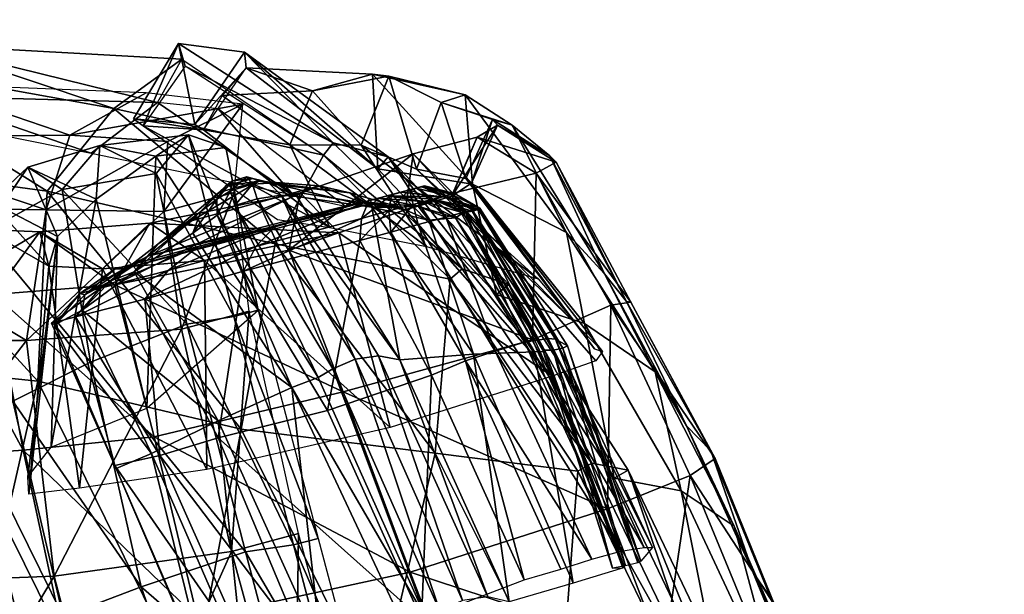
# Model space of a CAD drawing. Header units: inches. Extents: x -211 to 145, y -42 to 108.
# Tile 185 of 222: x 129.59 to 134.47, y 28.82 to 31.67. Entities that reach past the tile are written whole.
import ezdxf

# ---------------------------------------------------------------- set-up
doc = ezdxf.new("R2010")
doc.units = ezdxf.units.IN
doc.header["$MEASUREMENT"] = 0
doc.layers.add('CET color Black or White', color=7, linetype='Continuous')
doc.layers.add('CET Default', color=7, linetype='Continuous')
doc.layers.add('CET color ivory3', color=7, linetype='Continuous', true_color=0xccc8c3)

# ---------------------------------------------------------------- blocks, each defined once
blk = doc.blocks.new('*C23')
at = {"layer": 'CET color Black or White', "linetype": 'Continuous'}
blk.add_lwpolyline([(-2.3511, 33.8805), (-3.6235, 33.8036), (-4.9739, 33.6646), (-5.1113, 33.6436), (-5.6545, 33.5872), (-6.436, 33.4904), (-7.2939, 33.2859), (-8.0601, 33.109), (-8.0986, 33.0854), (-8.2941, 32.945), (-8.4992, 32.7593), (-8.6879, 32.417), (-8.7182, 32.3403), (-8.8771, 31.8465), (-8.9886, 31.7565), (-9.1146, 31.451), (-9.0544, 31.3889), (-9.4362, 30.2256), (-9.8862, 28.792), (-10.2085, 27.7683), (-10.5061, 26.6808), (-10.7064, 25.9654), (-10.8478, 25.424)], dxfattribs=at)
blk = doc.blocks.new('*C32')
at = {"layer": 'CET color ivory3', "linetype": 'Continuous'}
mesh = blk.add_polyface(dxfattribs=at)
corners = [(-6.0865, 33.4945, 35.2755), (-4.9739, 33.6646, 35.2528), (-5.1431, 33.4943, 32.1417), (-6.3252, 33.2862, 32.1364), (-6.9288, 33.3143, 35.3014), (-5.8396, 33.5255, 38.4649), (-4.7312, 33.6682, 38.4787), (-6.6292, 33.3951, 38.4941), (-5.6982, 33.5769, 40.8893), (-4.5915, 33.6975, 40.889), (-6.4791, 33.4788, 40.8911), (-5.6544, 33.5872, 41.405), (-4.5587, 33.7002, 41.3853), (-6.436, 33.4904, 41.3915), (-5.6149, 33.4472, 41.8512), (-4.5204, 33.5628, 41.8393), (-6.3875, 33.3479, 41.85), (-6.3334, 32.91, 42.0295), (-7.3051, 33.1863, 41.8296), (-5.5578, 32.9899, 42.0303), (-4.4745, 33.0998, 42.0303), (-6.2821, 31.8824, 41.5837), (-5.4963, 31.9641, 41.5873), (-6.3359, 30.8044, 40.4001), (-5.2209, 33.2135, 30.24), (-6.4718, 32.9804, 30.2591), (-6.821, 32.1546, 26.6169), (-5.4628, 32.4332, 26.559), (-5.7034, 31.5557, 23.6166), (-7.1851, 31.2561, 23.8201), (-6.5507, 32.8159, 29.2493), (-5.2631, 33.0611, 29.2079), (-6.4916, 33.0571, 30.2483), (-5.2318, 33.292, 30.2287), (-5.2743, 33.1395, 29.1967), (-6.5714, 32.8923, 29.238), (-6.0334, 31.9011, 31.243), (-6.0135, 31.786, 31.714), (-7.3201, 31.5519, 31.6995), (-6.0433, 31.8765, 40.6563), (-6.1001, 32.4184, 41.1887), (-7.2003, 32.2378, 41.1918), (-7.1611, 32.9022, 38.9951), (-6.0358, 32.9857, 39.013), (-6.0371, 32.9227, 38.0232), (-6.1043, 32.6076, 41.3255), (-7.2241, 32.4185, 41.3204)]
mesh.append_faces([[corners[k] for k in face] for face in [(0, 1, 2, 0), (2, 3, 0, 2), (4, 0, 3, 4), (5, 6, 1, 5), (1, 0, 5, 1), (7, 5, 0, 7), (0, 4, 7, 0), (8, 9, 6, 8), (6, 5, 8, 6), (10, 8, 5, 10), (5, 7, 10, 5), (11, 12, 9, 11), (9, 8, 11, 9), (13, 11, 8, 13), (8, 10, 13, 8), (14, 15, 12, 14), (12, 11, 14, 12), (16, 14, 11, 16), (11, 13, 16, 11), (17, 16, 18, 17), (16, 17, 19, 16), (19, 14, 16, 19), (14, 19, 20, 14), (21, 22, 19, 21), (19, 17, 21, 19), (22, 21, 23, 22), (24, 25, 3, 24), (3, 2, 24, 3), (26, 27, 28, 26), (28, 29, 26, 28), (30, 31, 27, 30), (27, 26, 30, 27), (32, 33, 34, 32), (34, 35, 32, 34), (24, 33, 32, 24), (32, 25, 24, 32), (30, 35, 34, 30), (34, 31, 30, 34), (36, 37, 38, 36), (39, 40, 41, 39), (42, 43, 44, 42), (40, 45, 46, 40)]])
mesh = blk.add_polyface(dxfattribs=at)
corners = [(-6.3252, 33.2862, 32.1364), (-7.2506, 33.0361, 32.1891), (-6.9288, 33.3143, 35.3014), (-7.4633, 33.1973, 38.4843), (-6.6292, 33.3951, 38.4941), (-7.7109, 33.0672, 35.3321), (-7.3024, 33.2668, 40.8917), (-6.4791, 33.4788, 40.8911), (-7.2939, 33.2859, 41.3749), (-6.436, 33.4904, 41.3915), (-7.3051, 33.1863, 41.8296), (-6.3875, 33.3479, 41.85), (-7.24, 32.7665, 42.0314), (-6.3334, 32.91, 42.0295), (-7.2324, 31.7931, 41.5767), (-7.1166, 33.0529, 40.8951), (-7.0939, 33.0872, 41.3618), (-8.0681, 32.6761, 41.1688), (-7.0579, 33.0428, 41.6779), (-8.0317, 32.5653, 41.3581), (-6.4718, 32.9804, 30.2591), (-7.5025, 32.6524, 30.3579), (-7.5346, 32.7249, 30.3476), (-6.4916, 33.0571, 30.2483), (-6.5714, 32.8923, 29.238), (-7.6697, 32.521, 29.3786), (-6.5507, 32.8159, 29.2493), (-7.6356, 32.4495, 29.3898), (-7.2134, 32.8776, 41.009), (-7.1652, 32.9275, 39.9766), (-7.9378, 32.6841, 39.9723), (-7.1611, 32.9022, 38.9951), (-7.1639, 32.8529, 38.025), (-7.9342, 32.6424, 38.0444), (-6.1118, 32.7687, 41.3648), (-7.2337, 32.5733, 41.3642), (-7.2241, 32.4185, 41.3204), (-6.1137, 32.919, 41.3161), (-7.2383, 32.7256, 41.3126), (-6.1005, 33.0358, 41.1933), (-7.2256, 32.8427, 41.1807), (-6.0902, 33.0755, 41.0268), (-6.0394, 33.0009, 39.9958), (-6.0358, 32.9857, 39.013), (-6.0371, 32.9227, 38.0232), (-6.0421, 32.8568, 37.0967), (-7.1764, 32.8024, 37.0776), (-6.0314, 32.907, 36.021), (-7.1673, 32.8117, 35.9971), (-7.1787, 32.7609, 34.4743), (-6.0293, 32.9159, 34.5238), (-6.0212, 32.6487, 32.9263), (-7.2468, 32.4658, 32.8941)]
mesh.append_faces([[corners[k] for k in face] for face in [(0, 1, 2, 0), (3, 4, 2, 3), (2, 5, 3, 2), (6, 7, 4, 6), (4, 3, 6, 4), (8, 9, 7, 8), (7, 6, 8, 7), (10, 11, 9, 10), (9, 8, 10, 9), (10, 12, 13, 10), (13, 12, 14, 13), (15, 16, 17, 15), (16, 18, 19, 16), (20, 21, 1, 20), (1, 0, 20, 1), (22, 23, 24, 22), (24, 25, 22, 24), (20, 23, 22, 20), (22, 21, 20, 22), (24, 26, 27, 24), (28, 29, 30, 28), (31, 32, 33, 31), (34, 35, 36, 34), (37, 38, 35, 37), (35, 34, 37, 35), (39, 40, 38, 39), (38, 37, 39, 38), (41, 28, 40, 41), (40, 39, 41, 40), (42, 29, 28, 42), (28, 41, 42, 28), (43, 31, 29, 43), (29, 42, 43, 29), (44, 32, 31, 44), (45, 46, 32, 45), (32, 44, 45, 32), (46, 45, 47, 46), (47, 48, 46, 47), (49, 50, 51, 49), (51, 52, 49, 51), (48, 47, 50, 48), (50, 49, 48, 50)]])
mesh = blk.add_polyface(dxfattribs=at)
corners = [(-7.7109, 33.0672, 35.3321), (-6.9288, 33.3143, 35.3014), (-7.2506, 33.0361, 32.1891), (-8.0629, 32.6789, 32.2687), (-8.2941, 32.9449, 38.4691), (-7.4633, 33.1973, 38.4843), (-8.4992, 32.7593, 35.3095), (-8.0986, 33.0854, 40.9077), (-7.3024, 33.2668, 40.8917), (-8.0601, 33.109, 41.3748), (-7.2939, 33.2859, 41.3749), (-8.0328, 32.9984, 41.8396), (-7.3051, 33.1863, 41.8296), (-7.24, 32.7665, 42.0314), (-8.0439, 32.5734, 42.0298), (-7.524, 32.872, 35.3444), (-7.2507, 33.0007, 38.4902), (-8.2066, 32.4299, 38.4745), (-7.1166, 33.0529, 40.8951), (-8.0975, 32.6544, 40.9136), (-8.0681, 32.6761, 41.1688), (-8.0317, 32.5653, 41.3581), (-7.0939, 33.0872, 41.3618), (-7.0579, 33.0428, 41.6779), (-7.0399, 32.8145, 41.7818), (-8.0249, 32.3253, 41.3648), (-7.5025, 32.6524, 30.3579), (-7.5346, 32.7249, 30.3476), (-8.3025, 32.3102, 30.4639), (-7.2337, 32.5733, 41.3642), (-7.2383, 32.7256, 41.3126), (-7.9382, 32.5089, 41.3119), (-7.2256, 32.8427, 41.1807), (-7.9402, 32.6083, 41.1787), (-7.2134, 32.8776, 41.009), (-7.9395, 32.6452, 41.0049), (-7.9378, 32.6841, 39.9723), (-7.1611, 32.9022, 38.9951), (-7.9342, 32.6753, 39.006), (-7.1652, 32.9275, 39.9766), (-7.9342, 32.6424, 38.0444), (-7.1764, 32.8024, 37.0776), (-7.9374, 32.5984, 37.0369), (-7.1639, 32.8529, 38.025), (-7.1787, 32.7609, 34.4743), (-7.9464, 32.4244, 34.4214), (-7.9223, 32.554, 35.9018), (-7.1673, 32.8117, 35.9971), (-8.04, 32.5674, 40.9129), (-8.0416, 32.5379, 41.0746), (-8.0409, 32.4693, 38.0538), (-8.0405, 32.52, 39.0295), (-8.0404, 32.5799, 39.9752)]
mesh.append_faces([[corners[k] for k in face] for face in [(0, 1, 2, 0), (2, 3, 0, 2), (4, 5, 0, 4), (0, 6, 4, 0), (7, 8, 5, 7), (5, 4, 7, 5), (9, 10, 8, 9), (8, 7, 9, 8), (11, 12, 10, 11), (10, 9, 11, 10), (13, 12, 11, 13), (11, 14, 13, 11), (15, 16, 17, 15), (16, 18, 19, 16), (19, 17, 16, 19), (20, 19, 18, 20), (21, 20, 22, 21), (21, 23, 24, 21), (24, 25, 21, 24), (3, 2, 26, 3), (26, 27, 28, 26), (29, 30, 31, 29), (30, 32, 33, 30), (33, 31, 30, 33), (32, 34, 35, 32), (35, 33, 32, 35), (36, 35, 34, 36), (37, 38, 36, 37), (36, 39, 37, 36), (40, 38, 37, 40), (41, 42, 40, 41), (40, 43, 41, 40), (44, 45, 46, 44), (46, 47, 44, 46), (47, 46, 42, 47), (42, 41, 47, 42), (35, 48, 49, 35), (49, 33, 35, 49), (38, 40, 50, 38), (36, 38, 51, 36), (36, 52, 48, 36), (48, 35, 36, 48)]])
mesh = blk.add_polyface(dxfattribs=at)
corners = [(-8.4992, 32.7593, 35.3095), (-7.7109, 33.0672, 35.3321), (-8.0629, 32.6789, 32.2687), (-8.7182, 32.3403, 32.3361), (-8.2066, 32.4299, 38.4745), (-8.392, 32.1953, 35.3209), (-7.524, 32.872, 35.3444), (-8.6879, 32.417, 35.3339), (-8.494, 32.633, 38.49), (-8.2941, 32.9449, 38.4691), (-8.3473, 32.8588, 40.9303), (-8.0986, 33.0854, 40.9077), (-8.3131, 32.8751, 41.2901), (-8.0601, 33.109, 41.3748), (-8.2819, 32.7612, 41.5951), (-8.0328, 32.9984, 41.8396), (-8.0439, 32.5734, 42.0298), (-8.2837, 32.4341, 41.6769), (-8.2575, 32.2447, 30.4736), (-8.0975, 32.6544, 40.9136), (-8.0681, 32.6761, 41.1688), (-8.0317, 32.5653, 41.3581), (-8.0249, 32.3253, 41.3648), (-8.3025, 32.3102, 30.4639), (-7.5025, 32.6524, 30.3579), (-8.0412, 32.4694, 41.1932), (-8.1159, 32.4054, 41.0477), (-8.1159, 32.3696, 41.0636), (-8.0421, 32.3681, 41.2305), (-8.0416, 32.5379, 41.0746), (-8.1159, 32.4308, 40.958), (-8.04, 32.5674, 40.9129), (-8.0427, 32.4231, 37.0362), (-8.1159, 32.2094, 37.0375), (-8.1159, 32.2552, 38.0646), (-8.0409, 32.4693, 38.0538), (-8.1159, 32.325, 39.0554), (-8.0405, 32.52, 39.0295), (-8.1159, 32.4333, 39.9804), (-8.0404, 32.5799, 39.9752), (-8.1158, 32.4476, 40.8182), (-8.1159, 32.2777, 41.0142), (-8.1159, 32.1616, 40.9348)]
mesh.append_faces([[corners[k] for k in face] for face in [(0, 1, 2, 0), (2, 3, 0, 2), (4, 5, 6, 4), (7, 0, 3, 7), (0, 7, 8, 0), (8, 9, 0, 8), (9, 8, 10, 9), (10, 11, 9, 10), (11, 10, 12, 11), (12, 13, 11, 12), (13, 12, 14, 13), (14, 15, 13, 14), (16, 15, 14, 16), (14, 17, 16, 14), (3, 2, 18, 3), (4, 8, 7, 4), (7, 5, 4, 7), (19, 10, 8, 19), (8, 4, 19, 8), (20, 12, 10, 20), (10, 19, 20, 10), (21, 14, 12, 21), (12, 20, 21, 12), (17, 14, 21, 17), (21, 22, 17, 21), (23, 18, 24, 23), (25, 26, 27, 25), (27, 28, 25, 27), (29, 30, 26, 29), (26, 25, 29, 26), (30, 29, 31, 30), (32, 33, 34, 32), (34, 35, 32, 34), (34, 36, 37, 34), (37, 36, 38, 37), (38, 39, 37, 38), (39, 38, 40, 39), (40, 31, 39, 40), (30, 41, 27, 30), (27, 26, 30, 27), (40, 42, 41, 40), (41, 30, 40, 41)]])
mesh = blk.add_polyface(dxfattribs=at)
corners = [(-7.2324, 31.7931, 41.5767), (-6.2821, 31.8824, 41.5837), (-6.3334, 32.91, 42.0295), (-7.9818, 31.7141, 41.5617), (-7.24, 32.7665, 42.0314), (-8.0439, 32.5734, 42.0298), (-7.2611, 30.8286, 40.4094), (-8.0403, 30.8353, 40.3972), (-7.0399, 32.8145, 41.7818), (-7.0014, 31.9716, 41.3842), (-8.0013, 31.9769, 41.1955), (-8.0249, 32.3253, 41.3648), (-7.0356, 31.0387, 40.2805), (-8.0403, 31.2958, 40.1753), (-8.0297, 31.6569, 26.796), (-6.821, 32.1546, 26.6169), (-7.1851, 31.2561, 23.8201), (-7.6356, 32.4495, 29.3898), (-6.5507, 32.8159, 29.2493), (-7.6697, 32.521, 29.3786), (-6.5714, 32.8923, 29.238), (-7.9377, 32.2254, 41.3218), (-7.9377, 32.0664, 41.2105), (-7.2003, 32.2378, 41.1918), (-7.2241, 32.4185, 41.3204), (-7.9383, 32.3668, 41.3647), (-7.2337, 32.5733, 41.3642), (-7.9382, 32.5089, 41.3119), (-7.3139, 32.1056, 31.3354), (-8.2292, 31.8217, 31.3263), (-8.0815, 32.1671, 32.9423), (-7.2468, 32.4658, 32.8941), (-7.3603, 32.0087, 31.1075), (-8.2558, 31.7474, 31.1088), (-6.0654, 32.2232, 31.122), (-6.0133, 32.3185, 31.3683), (-6.0804, 32.0963, 31.0165), (-7.3751, 31.8916, 31.0151), (-6.0586, 31.9737, 31.064), (-7.3572, 31.7724, 31.0559), (-6.0334, 31.9011, 31.243), (-7.3341, 31.692, 31.2272), (-7.3201, 31.5519, 31.6995), (-6.0433, 31.8765, 40.6563), (-7.1643, 31.6935, 40.6421), (-7.1733, 31.1339, 39.6147), (-6.1043, 32.6076, 41.3255), (-6.1118, 32.7687, 41.3648), (-7.9396, 31.4692, 40.6363), (-6.1001, 32.4184, 41.1887), (-8.2413, 31.4149, 31.2406), (-6.0135, 31.786, 31.714), (-6.0342, 31.3582, 32.9059), (-7.9464, 32.4244, 34.4214), (-7.1787, 32.7609, 34.4743), (-6.0212, 32.6487, 32.9263)]
mesh.append_faces([[corners[k] for k in face] for face in [(0, 1, 2, 0), (3, 0, 4, 3), (4, 5, 3, 4), (1, 0, 6, 1), (0, 3, 7, 0), (8, 9, 10, 8), (10, 11, 8, 10), (9, 12, 13, 9), (13, 10, 9, 13), (14, 15, 16, 14), (17, 18, 15, 17), (15, 14, 17, 15), (17, 19, 20, 17), (21, 22, 23, 21), (23, 24, 21, 23), (25, 21, 24, 25), (24, 26, 25, 24), (27, 25, 26, 27), (28, 29, 30, 28), (30, 31, 28, 30), (28, 32, 33, 28), (34, 32, 28, 34), (28, 35, 34, 28), (36, 37, 32, 36), (32, 34, 36, 32), (38, 39, 37, 38), (37, 36, 38, 37), (40, 41, 39, 40), (39, 38, 40, 39), (42, 41, 40, 42), (43, 44, 45, 43), (23, 44, 43, 23), (24, 46, 47, 24), (44, 23, 22, 44), (22, 48, 44, 22), (24, 23, 49, 24), (50, 41, 42, 50), (42, 51, 52, 42), (31, 30, 53, 31), (53, 54, 31, 53), (31, 55, 35, 31), (35, 28, 31, 35)]])
mesh = blk.add_polyface(dxfattribs=at)
corners = [(-7.8237, 32.3781, 32.309), (-7.524, 32.872, 35.3444), (-8.392, 32.1953, 35.3209), (-7.9818, 31.7141, 41.5617), (-8.0439, 32.5734, 42.0298), (-8.2837, 32.4341, 41.6769), (-7.5025, 32.6524, 30.3579), (-8.2575, 32.2447, 30.4736), (-8.0629, 32.6789, 32.2687), (-8.0249, 32.3253, 41.3648), (-8.0013, 31.9769, 41.1955), (-8.2417, 31.8423, 41.3758), (-8.3025, 32.3102, 30.4639), (-7.5346, 32.7249, 30.3476), (-7.6697, 32.521, 29.3786), (-8.4401, 32.0651, 29.5331), (-7.6356, 32.4495, 29.3898), (-8.3927, 32.0016, 29.5442), (-7.3341, 31.692, 31.2272), (-8.2413, 31.4149, 31.2406), (-8.2647, 31.5128, 31.0552), (-7.3572, 31.7724, 31.0559), (-8.2688, 31.629, 31.0151), (-7.3751, 31.8916, 31.0151), (-8.2558, 31.7474, 31.1088), (-8.2292, 31.8217, 31.3263), (-7.3139, 32.1056, 31.3354), (-7.3603, 32.0087, 31.1075), (-8.0417, 32.2436, 41.1826), (-8.0421, 32.3681, 41.2305), (-8.1159, 32.3696, 41.0636), (-8.04, 32.5674, 40.9129), (-8.1158, 32.4476, 40.8182), (-8.1159, 32.4308, 40.958), (-8.0412, 32.1027, 41.0863), (-8.1159, 32.2777, 41.0142), (-8.0271, 32.391, 35.9189), (-8.0471, 32.2988, 34.441), (-8.1188, 32.121, 34.4607), (-8.0405, 32.52, 39.0295), (-8.0409, 32.4693, 38.0538), (-8.1159, 32.2552, 38.0646), (-7.9396, 31.4692, 40.6363), (-7.9377, 32.0664, 41.2105), (-8.0423, 31.5611, 40.5513), (-7.9223, 32.554, 35.9018), (-8.0427, 32.4231, 37.0362), (-7.9374, 32.5984, 37.0369), (-7.9464, 32.4244, 34.4214), (-8.0815, 32.1671, 32.9423), (-7.9377, 32.2254, 41.3218), (-7.9383, 32.3668, 41.3647), (-7.9382, 32.5089, 41.3119), (-8.0412, 32.4694, 41.1932), (-7.9402, 32.6083, 41.1787), (-8.0416, 32.5379, 41.0746), (-7.9342, 32.6424, 38.0444), (-7.9342, 32.6753, 39.006), (-8.0404, 32.5799, 39.9752), (-7.9378, 32.6841, 39.9723), (-8.1159, 32.1616, 40.9348), (-8.1159, 32.2094, 37.0375), (-8.1007, 32.1817, 35.9383)]
mesh.append_faces([[corners[k] for k in face] for face in [(0, 1, 2, 0), (3, 4, 5, 3), (6, 7, 8, 6), (9, 10, 11, 9), (12, 13, 14, 12), (14, 15, 12, 14), (14, 16, 17, 14), (18, 19, 20, 18), (20, 21, 18, 20), (22, 23, 21, 22), (21, 20, 22, 21), (24, 25, 26, 24), (24, 27, 23, 24), (23, 22, 24, 23), (28, 29, 30, 28), (31, 32, 33, 31), (34, 28, 35, 34), (36, 37, 38, 36), (39, 40, 41, 39), (42, 43, 34, 42), (34, 44, 42, 34), (45, 36, 46, 45), (46, 47, 45, 46), (37, 48, 49, 37), (29, 28, 50, 29), (50, 51, 29, 50), (52, 53, 29, 52), (29, 51, 52, 29), (54, 55, 53, 54), (53, 52, 54, 53), (28, 34, 43, 28), (43, 50, 28, 43), (48, 37, 36, 48), (36, 45, 48, 36), (47, 46, 40, 47), (40, 56, 47, 40), (40, 39, 57, 40), (39, 58, 59, 39), (44, 34, 60, 44), (61, 46, 36, 61), (36, 62, 61, 36)]])
mesh = blk.add_polyface(dxfattribs=at)
corners = [(-8.4851, 31.8542, 32.3963), (-8.6678, 31.4595, 30.7025), (-8.039, 31.9392, 30.5213), (-7.8237, 32.3781, 32.309), (-8.392, 32.1953, 35.3209), (-8.7182, 32.3403, 32.3361), (-8.7153, 32.0328, 32.4072), (-8.6879, 32.417, 35.3339), (-8.2837, 32.4341, 41.6769), (-8.2417, 31.8423, 41.3758), (-7.9818, 31.7141, 41.5617), (-8.2575, 32.2447, 30.4736), (-8.9101, 31.7439, 30.6443), (-8.8092, 31.5927, 30.6606), (-8.0249, 32.3253, 41.3648), (-8.3927, 32.0016, 29.5442), (-7.6356, 32.4495, 29.3898), (-8.0297, 31.6569, 26.796), (-8.2423, 31.8057, 29.583), (-8.1201, 32.0398, 30.5065), (-8.7496, 31.5573, 30.6772), (-8.9886, 31.7565, 30.6536), (-8.3025, 32.3102, 30.4639), (-8.4401, 32.0651, 29.5331), (-9.1146, 31.451, 29.8116), (-7.6697, 32.521, 29.3786), (-8.9972, 31.4534, 29.7893), (-8.1159, 32.3696, 41.0636), (-8.1159, 32.2777, 41.0142), (-8.0417, 32.2436, 41.1826), (-8.1159, 32.1616, 40.9348), (-8.0412, 32.1027, 41.0863), (-8.3042, 31.7585, 31.5751), (-8.329, 31.7067, 31.3662), (-8.3718, 31.6344, 31.627), (-8.3505, 31.6596, 31.8235), (-8.2507, 31.9423, 32.9602), (-8.1787, 32.0804, 32.9515), (-8.1188, 32.121, 34.4607), (-8.1007, 32.1817, 35.9383), (-8.0271, 32.391, 35.9189), (-8.1348, 31.0316, 34.4604), (-8.1159, 32.2094, 37.0375), (-8.1045, 30.8991, 36.0783), (-8.1159, 32.2552, 38.0646), (-8.1153, 30.8582, 37.3673), (-8.1159, 32.325, 39.0554), (-8.1159, 30.9474, 38.5426), (-8.1159, 32.4333, 39.9804), (-8.1159, 31.2846, 39.4848), (-8.1156, 31.681, 40.4466), (-8.1158, 32.4476, 40.8182), (-8.0815, 32.1671, 32.9423), (-8.0471, 32.2988, 34.441), (-8.2558, 31.7474, 31.1088), (-8.2688, 31.629, 31.0151), (-8.3456, 31.6248, 31.2476), (-8.2292, 31.8217, 31.3263), (-8.0423, 31.5611, 40.5513)]
mesh.append_faces([[corners[k] for k in face] for face in [(0, 1, 2, 0), (2, 3, 0, 2), (4, 0, 3, 4), (5, 6, 7, 5), (8, 9, 10, 8), (11, 12, 5, 11), (12, 13, 6, 12), (6, 5, 12, 6), (4, 7, 6, 4), (6, 0, 4, 6), (9, 8, 14, 9), (0, 6, 13, 0), (15, 16, 17, 15), (18, 19, 20, 18), (21, 22, 23, 21), (23, 24, 21, 23), (15, 23, 25, 15), (11, 22, 21, 11), (21, 12, 11, 21), (23, 15, 26, 23), (27, 28, 29, 27), (28, 30, 31, 28), (32, 33, 34, 32), (35, 36, 37, 35), (37, 32, 35, 37), (38, 39, 40, 38), (39, 38, 41, 39), (42, 39, 43, 42), (44, 42, 45, 44), (46, 44, 47, 46), (48, 46, 49, 48), (48, 50, 30, 48), (30, 51, 48, 30), (52, 37, 53, 52), (54, 55, 56, 54), (33, 32, 57, 33), (57, 54, 33, 57), (32, 37, 52, 32), (52, 57, 32, 52), (30, 50, 58, 30), (38, 53, 37, 38), (37, 36, 38, 37)]])
mesh = blk.add_polyface(dxfattribs=at)
corners = [(-8.3284, 31.5267, 30.988), (-8.3284, 31.1649, 30.8506), (-7.7415, 31.0992, 30.8633), (-8.5644, 30.7055, 32.0811), (-8.5201, 31.1772, 30.9327), (-7.7584, 31.1305, 30.9314), (-8.6026, 31.1978, 32.1787), (-7.4073, 30.8299, 32.153), (-7.7341, 31.4909, 30.9926), (-8.5558, 31.5438, 30.9694), (-8.2417, 31.8423, 41.3758), (-8.29, 31.0825, 40.292), (-8.0403, 30.8353, 40.3972), (-8.3891, 30.5446, 38.8249), (-8.0013, 31.9769, 41.1955), (-8.0403, 31.2958, 40.1753), (-8.1315, 30.7972, 38.7488), (-8.0297, 31.6569, 26.796), (-8.886, 31.0571, 27.1808), (-8.3927, 32.0016, 29.5442), (-8.1156, 31.681, 40.4466), (-8.1159, 31.2846, 39.4848), (-8.0401, 31.1095, 39.5791), (-8.1159, 30.9474, 38.5426), (-8.0417, 30.7625, 38.5936), (-8.1153, 30.8582, 37.3673), (-8.042, 30.6565, 37.4213), (-8.1045, 30.8991, 36.0783), (-8.1348, 31.0316, 34.4604), (-8.0632, 30.822, 34.4548), (-8.248, 31.2849, 32.9603), (-8.1783, 31.0944, 32.9203), (-8.3183, 31.434, 31.4356), (-8.3705, 31.4951, 31.6368), (-8.387, 31.5336, 31.493), (-8.329, 31.7067, 31.3662), (-8.3456, 31.6248, 31.2476), (-8.3872, 31.6073, 31.4918), (-8.3718, 31.6344, 31.627), (-8.3505, 31.6596, 31.8235), (-8.3042, 31.7585, 31.5751), (-8.1865, 31.2754, 31.7051), (-8.28, 31.3424, 31.7686), (-8.2413, 31.4149, 31.2406), (-8.349, 31.4523, 31.8357), (-8.2507, 31.9423, 32.9602), (-8.1007, 32.1817, 35.9383), (-8.1159, 32.2094, 37.0375), (-8.1159, 32.2552, 38.0646), (-8.1159, 32.325, 39.0554), (-8.1159, 32.4333, 39.9804), (-8.0772, 30.9452, 32.8795), (-8.1188, 32.121, 34.4607), (-8.3418, 31.5107, 31.2679), (-8.2647, 31.5128, 31.0552), (-8.2688, 31.629, 31.0151), (-8.2558, 31.7474, 31.1088)]
mesh.append_faces([[corners[k] for k in face] for face in [(0, 1, 2, 0), (3, 4, 5, 3), (6, 7, 8, 6), (8, 9, 6, 8), (10, 11, 12, 10), (12, 11, 13, 12), (11, 10, 14, 11), (14, 15, 11, 14), (11, 15, 16, 11), (17, 18, 19, 17), (20, 21, 22, 20), (21, 23, 24, 21), (23, 25, 26, 23), (27, 28, 29, 27), (28, 30, 31, 28), (31, 29, 28, 31), (32, 33, 34, 32), (35, 36, 37, 35), (38, 39, 40, 38), (41, 42, 32, 41), (32, 43, 41, 32), (39, 44, 30, 39), (30, 45, 39, 30), (28, 27, 46, 28), (27, 25, 47, 27), (25, 23, 48, 25), (23, 21, 49, 23), (21, 20, 50, 21), (51, 31, 42, 51), (42, 41, 51, 42), (45, 30, 28, 45), (28, 52, 45, 28), (29, 31, 51, 29), (43, 32, 53, 43), (53, 54, 43, 53), (54, 53, 36, 54), (36, 55, 54, 36), (36, 35, 56, 36), (33, 32, 42, 33), (42, 44, 33, 42), (44, 42, 31, 44), (31, 30, 44, 31)]])
mesh = blk.add_polyface(dxfattribs=at)
corners = [(-2.7575, 30.3184, 29.7411), (-2.7175, 31.2166, 30.9067), (-4.0553, 31.125, 30.8989), (-4.1236, 30.1802, 29.7456), (-5.4133, 31.0581, 30.8654), (-5.5187, 30.1637, 29.7266), (-6.6111, 31.0525, 30.8771), (-2.7175, 31.5404, 31.0801), (-4.0553, 31.4683, 31.0724), (-5.4133, 31.4033, 31.0388), (-6.6111, 31.3971, 31.0505), (-4.4179, 30.9927, 40.4), (-3.2271, 31.1159, 40.4038), (-3.2421, 32.157, 41.5887), (-5.4823, 30.8831, 40.391), (-4.4527, 32.0707, 41.59), (-6.3359, 30.8044, 40.4001), (-5.4963, 31.9641, 41.5873), (-4.4095, 30.3216, 38.8635), (-3.2406, 30.4162, 38.8757), (-5.4886, 30.2188, 38.8804), (-6.3682, 30.1345, 38.8908), (-3.2778, 30.342, 35.3142), (-3.3066, 30.5693, 33.6573), (-2.1109, 30.6839, 33.6818), (-3.2854, 30.8733, 32.0491), (-2.1236, 31.0103, 32.0444), (-4.5041, 30.4071, 33.6287), (-4.5617, 30.6986, 32.0628), (-5.6071, 30.2571, 33.6329), (-5.6922, 30.6378, 32.0863), (-3.288, 31.2822, 30.926), (-2.1459, 31.3537, 30.9081), (-4.5681, 31.1834, 30.9156), (-5.7539, 31.1174, 30.9106), (-4.5389, 31.4222, 30.8047), (-3.2588, 31.521, 30.8151), (-5.7247, 31.3562, 30.7997), (-5.7247, 31.4824, 30.9758), (-4.5389, 31.5484, 30.9808), (-6.563, 31.3585, 30.8253), (-4.3261, 30.7939, 20.8139), (-2.8417, 30.8198, 20.7316), (-3.111, 29.7577, 17.7854), (-5.98, 30.6772, 21.0069), (-4.5946, 29.7316, 17.9358), (-4.1373, 31.6842, 23.5355), (-2.675, 31.7392, 23.5557), (-5.7034, 31.5557, 23.6166)]
mesh.append_faces([[corners[k] for k in face] for face in [(0, 1, 2, 0), (2, 3, 0, 2), (3, 2, 4, 3), (4, 5, 3, 4), (5, 4, 6, 5), (1, 7, 8, 1), (8, 2, 1, 8), (2, 8, 9, 2), (9, 4, 2, 9), (4, 9, 10, 4), (11, 12, 13, 11), (14, 11, 15, 14), (16, 14, 17, 16), (18, 19, 12, 18), (12, 11, 18, 12), (20, 18, 11, 20), (11, 14, 20, 11), (14, 16, 21, 14), (22, 23, 24, 22), (23, 25, 26, 23), (25, 23, 27, 25), (27, 28, 25, 27), (28, 27, 29, 28), (29, 30, 28, 29), (25, 31, 32, 25), (31, 25, 28, 31), (28, 33, 31, 28), (33, 28, 30, 33), (30, 34, 33, 30), (33, 35, 36, 33), (36, 31, 33, 36), (34, 37, 35, 34), (35, 33, 34, 35), (37, 38, 39, 37), (39, 35, 37, 39), (38, 37, 40, 38), (41, 42, 43, 41), (44, 41, 45, 44), (46, 47, 42, 46), (42, 41, 46, 42), (48, 46, 41, 48), (41, 44, 48, 41)]])
mesh = blk.add_polyface(dxfattribs=at)
corners = [(-8.4871, 30.6032, 29.7306), (-8.3284, 31.1649, 30.8506), (-8.6585, 31.2741, 30.8162), (-8.8152, 30.8121, 29.6902), (-8.7407, 31.6816, 30.9612), (-8.92, 31.2318, 29.6551), (-8.3284, 31.5267, 30.988), (-8.5201, 31.1772, 30.9327), (-8.5644, 30.7055, 32.0811), (-8.7258, 30.9431, 32.1401), (-8.6629, 31.382, 30.7734), (-8.5558, 31.5438, 30.9694), (-7.7341, 31.4909, 30.9926), (-8.7156, 30.5707, 33.6737), (-8.4742, 30.8571, 33.6739), (-8.6026, 31.1978, 32.1787), (-8.8092, 31.5927, 30.6606), (-8.6678, 31.4595, 30.7025), (-8.4851, 31.8542, 32.3963), (-7.7341, 31.3647, 30.8164), (-8.886, 31.0571, 27.1808), (-8.0297, 31.6569, 26.796), (-8.5759, 30.6322, 24.1734), (-9.0353, 31.447, 29.8023), (-8.3927, 32.0016, 29.5442), (-9.4362, 30.2256, 27.7425), (-8.7012, 30.8921, 27.2145), (-8.2423, 31.8057, 29.583), (-8.8588, 31.2738, 29.8391), (-9.1863, 30.1708, 27.7637), (-8.7496, 31.5573, 30.6772), (-8.7055, 31.426, 30.7152), (-8.9886, 31.7565, 30.6536), (-9.1146, 31.451, 29.8116), (-8.8115, 31.1386, 29.8765), (-8.9972, 31.4534, 29.7893), (-8.4401, 32.0651, 29.5331), (-8.9101, 31.7439, 30.6443), (-8.6678, 31.4595, 30.7025), (-8.7645, 31.1754, 29.8377), (-8.1437, 31.6992, 29.6509), (-8.039, 31.9392, 30.5213), (-8.387, 31.5336, 31.493), (-8.3418, 31.5107, 31.2679), (-8.3183, 31.434, 31.4356), (-8.3872, 31.6073, 31.4918), (-8.3456, 31.6248, 31.2476), (-8.3718, 31.6344, 31.627), (-8.329, 31.7067, 31.3662), (-8.3705, 31.4951, 31.6368), (-8.3505, 31.6596, 31.8235), (-8.349, 31.4523, 31.8357)]
mesh.append_faces([[corners[k] for k in face] for face in [(0, 1, 2, 0), (2, 3, 0, 2), (3, 2, 4, 3), (4, 5, 3, 4), (1, 6, 4, 1), (4, 2, 1, 4), (7, 8, 9, 7), (9, 10, 7, 9), (10, 11, 12, 10), (9, 13, 14, 9), (14, 15, 9, 14), (10, 9, 15, 10), (15, 11, 10, 15), (16, 17, 18, 16), (7, 10, 19, 7), (20, 21, 22, 20), (23, 24, 20, 23), (20, 25, 23, 20), (26, 27, 28, 26), (28, 29, 26, 28), (28, 23, 25, 28), (30, 28, 27, 30), (31, 32, 33, 31), (33, 34, 31, 33), (35, 33, 36, 35), (37, 32, 31, 37), (31, 38, 37, 31), (39, 34, 33, 39), (33, 35, 39, 33), (34, 39, 38, 34), (38, 31, 34, 38), (39, 40, 41, 39), (41, 38, 39, 41), (42, 43, 44, 42), (43, 42, 45, 43), (45, 46, 43, 45), (45, 47, 48, 45), (42, 49, 47, 42), (47, 45, 42, 47), (50, 47, 49, 50), (49, 51, 50, 49)]])
mesh = blk.add_polyface(dxfattribs=at)
corners = [(-6.6111, 31.0525, 30.8771), (-6.7217, 30.1704, 29.7194), (-5.5187, 30.1637, 29.7266), (-7.7415, 31.0992, 30.8633), (-7.8866, 30.3409, 29.7293), (-6.6111, 31.3971, 31.0505), (-5.4133, 31.0581, 30.8654), (-7.7415, 31.4454, 31.0368), (-7.2611, 30.8286, 40.4094), (-6.3359, 30.8044, 40.4001), (-6.2821, 31.8824, 41.5837), (-7.3641, 30.1833, 38.8815), (-5.7539, 31.1174, 30.9106), (-5.6922, 30.6378, 32.0863), (-6.558, 30.5741, 32.0831), (-6.5922, 31.1198, 30.9362), (-7.6999, 30.6192, 32.1051), (-7.7584, 31.1305, 30.9314), (-7.0356, 31.0387, 40.2805), (-7.1101, 30.4048, 38.8111), (-8.1315, 30.7972, 38.7488), (-6.563, 31.3585, 30.8253), (-5.7247, 31.3562, 30.7997), (-7.7341, 31.3647, 30.8164), (-6.563, 31.4848, 31.0014), (-5.7247, 31.4824, 30.9758), (-7.7341, 31.4909, 30.9926), (-7.1851, 31.2561, 23.8201), (-5.7034, 31.5557, 23.6166), (-5.98, 30.6772, 21.0069), (-7.6768, 30.3426, 21.4395), (-7.2548, 31.1564, 32.8883), (-7.1845, 30.7948, 34.3834), (-7.9594, 30.6472, 34.4487), (-7.1568, 30.6068, 36.1125), (-7.9244, 30.497, 36.0668), (-7.1728, 30.603, 37.4672), (-7.9364, 30.482, 37.4754), (-7.1642, 30.8325, 38.6058), (-7.9358, 30.6059, 38.6384), (-7.1733, 31.1339, 39.6147), (-7.9326, 30.9609, 39.6626), (-7.1643, 31.6935, 40.6421), (-7.9396, 31.4692, 40.6363), (-6.0309, 30.774, 36.129), (-6.0513, 30.9641, 34.404), (-6.0473, 30.7652, 37.4817), (-6.0384, 31.0103, 38.6241), (-6.0499, 31.288, 39.6345), (-6.0433, 31.8765, 40.6563), (-6.0342, 31.3582, 32.9059), (-7.3201, 31.5519, 31.6995), (-8.0772, 30.9452, 32.8795)]
mesh.append_faces([[corners[k] for k in face] for face in [(0, 1, 2, 0), (1, 0, 3, 1), (3, 4, 1, 3), (5, 0, 6, 5), (0, 5, 7, 0), (7, 3, 0, 7), (8, 9, 10, 8), (9, 8, 11, 9), (12, 13, 14, 12), (14, 15, 12, 14), (15, 14, 16, 15), (16, 17, 15, 16), (18, 19, 20, 18), (15, 21, 22, 15), (22, 12, 15, 22), (17, 23, 21, 17), (21, 15, 17, 21), (21, 24, 25, 21), (23, 26, 24, 23), (24, 21, 23, 24), (27, 28, 29, 27), (29, 30, 27, 29), (31, 32, 33, 31), (32, 34, 35, 32), (36, 37, 35, 36), (35, 34, 36, 35), (36, 38, 39, 36), (38, 40, 41, 38), (40, 42, 43, 40), (44, 34, 32, 44), (32, 45, 44, 32), (46, 36, 34, 46), (34, 44, 46, 34), (47, 38, 36, 47), (36, 46, 47, 36), (48, 40, 38, 48), (38, 47, 48, 38), (40, 48, 49, 40), (50, 31, 51, 50), (51, 31, 52, 51), (31, 50, 45, 31), (45, 32, 31, 45)]])
mesh = blk.add_polyface(dxfattribs=at)
corners = [(-7.8866, 30.3409, 29.7293), (-7.7415, 31.0992, 30.8633), (-8.3284, 31.1649, 30.8506), (-7.7415, 31.4454, 31.0368), (-8.3284, 31.5267, 30.988), (-8.0403, 30.8353, 40.3972), (-7.2611, 30.8286, 40.4094), (-7.2324, 31.7931, 41.5767), (-8.1486, 30.2431, 38.884), (-7.6999, 30.6192, 32.1051), (-7.612, 30.1972, 33.628), (-8.4577, 30.2712, 33.6369), (-7.7584, 31.1305, 30.9314), (-8.5644, 30.7055, 32.0811), (-8.1315, 30.7972, 38.7488), (-8.0403, 31.2958, 40.1753), (-7.0356, 31.0387, 40.2805), (-8.213, 30.5431, 37.1559), (-7.1101, 30.4048, 38.8111), (-8.3448, 30.6233, 35.2808), (-7.1463, 30.1551, 37.1742), (-7.2303, 30.1729, 35.2671), (-7.3427, 30.3225, 33.6552), (-8.4742, 30.8571, 33.6739), (-7.4073, 30.8299, 32.153), (-8.6026, 31.1978, 32.1787), (-7.9818, 31.7141, 41.5617), (-8.2417, 31.8423, 41.3758), (-7.7341, 31.4909, 30.9926), (-7.7341, 31.3647, 30.8164), (-8.6629, 31.382, 30.7734), (-8.5201, 31.1772, 30.9327), (-8.5759, 30.6322, 24.1734), (-7.1851, 31.2561, 23.8201), (-7.6768, 30.3426, 21.4395), (-8.0297, 31.6569, 26.796), (-7.9594, 30.6472, 34.4487), (-8.0772, 30.9452, 32.8795), (-7.2548, 31.1564, 32.8883), (-7.9244, 30.497, 36.0668), (-7.1845, 30.7948, 34.3834), (-7.9358, 30.6059, 38.6384), (-7.9364, 30.482, 37.4754), (-7.1728, 30.603, 37.4672), (-7.9326, 30.9609, 39.6626), (-7.1642, 30.8325, 38.6058), (-7.9396, 31.4692, 40.6363), (-7.1733, 31.1339, 39.6147), (-8.0401, 31.1095, 39.5791), (-8.0423, 31.5611, 40.5513), (-8.1156, 31.681, 40.4466), (-8.0417, 30.7625, 38.5936), (-8.1159, 31.2846, 39.4848), (-8.042, 30.6565, 37.4213), (-8.1159, 30.9474, 38.5426), (-8.0305, 30.6786, 36.0718), (-8.1153, 30.8582, 37.3673), (-8.0632, 30.822, 34.4548), (-8.1045, 30.8991, 36.0783), (-7.3201, 31.5519, 31.6995), (-8.1865, 31.2754, 31.7051), (-8.2413, 31.4149, 31.2406)]
mesh.append_faces([[corners[k] for k in face] for face in [(0, 1, 2, 0), (1, 3, 4, 1), (5, 6, 7, 5), (6, 5, 8, 6), (9, 10, 11, 9), (12, 9, 13, 12), (14, 15, 16, 14), (17, 14, 18, 17), (19, 17, 20, 19), (19, 21, 22, 19), (22, 23, 19, 22), (23, 22, 24, 23), (24, 25, 23, 24), (5, 26, 27, 5), (28, 29, 30, 28), (29, 12, 31, 29), (32, 33, 34, 32), (33, 32, 35, 33), (36, 37, 38, 36), (39, 36, 40, 39), (41, 42, 43, 41), (44, 41, 45, 44), (46, 44, 47, 46), (48, 49, 50, 48), (51, 48, 52, 51), (53, 51, 54, 53), (55, 53, 56, 55), (57, 55, 58, 57), (59, 60, 61, 59), (37, 60, 59, 37), (49, 48, 44, 49), (44, 46, 49, 44), (48, 51, 41, 48), (41, 44, 48, 41), (51, 53, 42, 51), (42, 41, 51, 42), (53, 55, 39, 53), (39, 42, 53, 39), (55, 57, 36, 55), (36, 39, 55, 36), (37, 36, 57, 37)]])
mesh = blk.add_polyface(dxfattribs=at)
corners = [(-7.8866, 30.3409, 29.7293), (-8.4871, 30.6032, 29.7306), (-8.8165, 29.4378, 27.7379), (-8.1799, 29.2462, 27.7268), (-9.1849, 28.2052, 25.7566), (-9.2536, 30.1562, 27.6566), (-9.1144, 29.65, 27.6897), (-8.8152, 30.8121, 29.6902), (-8.92, 31.2318, 29.6551), (-9.6737, 28.9025, 25.6726), (-9.4704, 28.4326, 25.7149), (-8.3284, 31.1649, 30.8506), (-8.3478, 30.044, 35.2467), (-8.4577, 30.2712, 33.6369), (-7.612, 30.1972, 33.628), (-8.5644, 30.7055, 32.0811), (-7.6999, 30.6192, 32.1051), (-8.3891, 30.5446, 38.8249), (-8.1486, 30.2431, 38.884), (-8.0403, 30.8353, 40.3972), (-8.2315, 29.9769, 37.1936), (-8.4712, 30.2832, 37.1877), (-8.5956, 30.3484, 35.282), (-8.7156, 30.5707, 33.6737), (-8.7258, 30.9431, 32.1401), (-8.1315, 30.7972, 38.7488), (-8.29, 31.0825, 40.292), (-8.213, 30.5431, 37.1559), (-8.3448, 30.6233, 35.2808), (-8.4742, 30.8571, 33.6739), (-8.9799, 29.6661, 22.0681), (-7.6768, 30.3426, 21.4395), (-8.1007, 29.2323, 18.9863), (-9.3819, 28.4972, 20.1308), (-8.5759, 30.6322, 24.1734), (-9.4864, 29.783, 24.679), (-9.9078, 28.6451, 23.0347), (-8.886, 31.0571, 27.1808), (-9.4362, 30.2256, 27.7425), (-9.8862, 28.792, 25.437), (-9.3185, 29.6492, 24.7002), (-8.7012, 30.8921, 27.2145), (-9.1863, 30.1708, 27.7637), (-9.6493, 28.7119, 25.4348), (-8.8588, 31.2738, 29.8391), (-8.1153, 30.8582, 37.3673), (-8.1045, 30.8991, 36.0783), (-8.0305, 30.6786, 36.0718)]
mesh.append_faces([[corners[k] for k in face] for face in [(0, 1, 2, 0), (2, 3, 0, 2), (3, 2, 4, 3), (5, 6, 7, 5), (7, 8, 5, 7), (6, 5, 9, 6), (1, 7, 6, 1), (6, 2, 1, 6), (2, 6, 10, 2), (11, 1, 0, 11), (12, 13, 14, 12), (13, 15, 16, 13), (17, 18, 19, 17), (20, 18, 17, 20), (17, 21, 20, 17), (12, 20, 21, 12), (21, 22, 12, 21), (13, 12, 22, 13), (22, 23, 13, 22), (15, 13, 23, 15), (23, 24, 15, 23), (25, 17, 26, 25), (27, 21, 17, 27), (17, 25, 27, 17), (22, 21, 27, 22), (27, 28, 22, 27), (23, 22, 28, 23), (28, 29, 23, 28), (30, 31, 32, 30), (32, 33, 30, 32), (31, 30, 34, 31), (35, 34, 30, 35), (30, 36, 35, 30), (34, 35, 37, 34), (38, 37, 35, 38), (35, 39, 38, 35), (40, 41, 42, 40), (42, 43, 40, 42), (42, 38, 39, 42), (39, 43, 42, 39), (38, 42, 44, 38), (45, 46, 47, 45)]])
mesh = blk.add_polyface(dxfattribs=at)
corners = [(-5.9027, 28.2774, 25.8225), (-5.7394, 29.1614, 27.7172), (-6.9586, 29.1237, 27.7313), (-7.2327, 28.1214, 25.7906), (-8.1799, 29.2462, 27.7268), (-8.5175, 28.0668, 25.7284), (-6.7217, 30.1704, 29.7194), (-5.5187, 30.1637, 29.7266), (-7.8866, 30.3409, 29.7293), (-4.4203, 28.3604, 25.8625), (-6.3682, 30.1345, 38.8908), (-5.4886, 30.2188, 38.8804), (-5.4823, 30.8831, 40.391), (-7.3641, 30.1833, 38.8815), (-6.3359, 30.8044, 40.4001), (-8.1486, 30.2431, 38.884), (-7.2611, 30.8286, 40.4094), (-6.4053, 29.8866, 37.1865), (-5.5372, 29.9759, 37.2101), (-7.415, 29.9231, 37.1933), (-8.2315, 29.9769, 37.1936), (-6.492, 29.9411, 35.2761), (-5.5999, 29.9868, 35.2905), (-7.5405, 29.9571, 35.2501), (-8.3478, 30.044, 35.2467), (-5.6071, 30.2571, 33.6329), (-6.5167, 30.162, 33.6206), (-7.612, 30.1972, 33.628), (-5.6922, 30.6378, 32.0863), (-6.558, 30.5741, 32.0831), (-7.6999, 30.6192, 32.1051), (-7.1101, 30.4048, 38.8111), (-7.1463, 30.1551, 37.1742), (-8.213, 30.5431, 37.1559), (-7.2303, 30.1729, 35.2671), (-8.3448, 30.6233, 35.2808), (-6.2432, 29.5864, 18.1799), (-4.5946, 29.7316, 17.9358), (-4.8772, 28.5608, 15.5392), (-6.5835, 28.4879, 16.0732), (-8.1007, 29.2323, 18.9863), (-8.5027, 28.1605, 17.0618), (-5.98, 30.6772, 21.0069), (-7.6768, 30.3426, 21.4395)]
mesh.append_faces([[corners[k] for k in face] for face in [(0, 1, 2, 0), (2, 3, 0, 2), (3, 2, 4, 3), (4, 5, 3, 4), (6, 2, 1, 6), (1, 7, 6, 1), (8, 4, 2, 8), (2, 6, 8, 2), (1, 0, 9, 1), (10, 11, 12, 10), (13, 10, 14, 13), (15, 13, 16, 15), (17, 18, 11, 17), (11, 10, 17, 11), (19, 17, 10, 19), (10, 13, 19, 10), (20, 19, 13, 20), (13, 15, 20, 13), (21, 22, 18, 21), (18, 17, 21, 18), (23, 21, 17, 23), (17, 19, 23, 17), (24, 23, 19, 24), (19, 20, 24, 19), (25, 22, 21, 25), (21, 26, 25, 21), (26, 21, 23, 26), (23, 27, 26, 23), (27, 23, 24, 27), (28, 25, 26, 28), (26, 29, 28, 26), (29, 26, 27, 29), (27, 30, 29, 27), (31, 32, 33, 31), (32, 34, 35, 32), (36, 37, 38, 36), (38, 39, 36, 38), (40, 36, 39, 40), (39, 41, 40, 39), (37, 36, 42, 37), (43, 42, 36, 43), (36, 40, 43, 36)]])
blk = doc.blocks.new('*C30')
at = {"layer": 'CET Default', "linetype": 'Continuous', "rotation": 284.999999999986}
blk.add_blockref('*C32', (102.3566, 14.6073, 0), dxfattribs=at)

msp = doc.modelspace()

# ---------------------------------------------------------------- block references
at = {"layer": 'CET Default', "linetype": 'Continuous', "rotation": 284.999999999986}
msp.add_blockref('*C23', (102.3566, 14.6073, 0), dxfattribs=at)
at = {"layer": 'CET Default', "linetype": 'Continuous'}
msp.add_blockref('*C30', (0, 0), dxfattribs=at)

doc.saveas('drawing.dxf')
